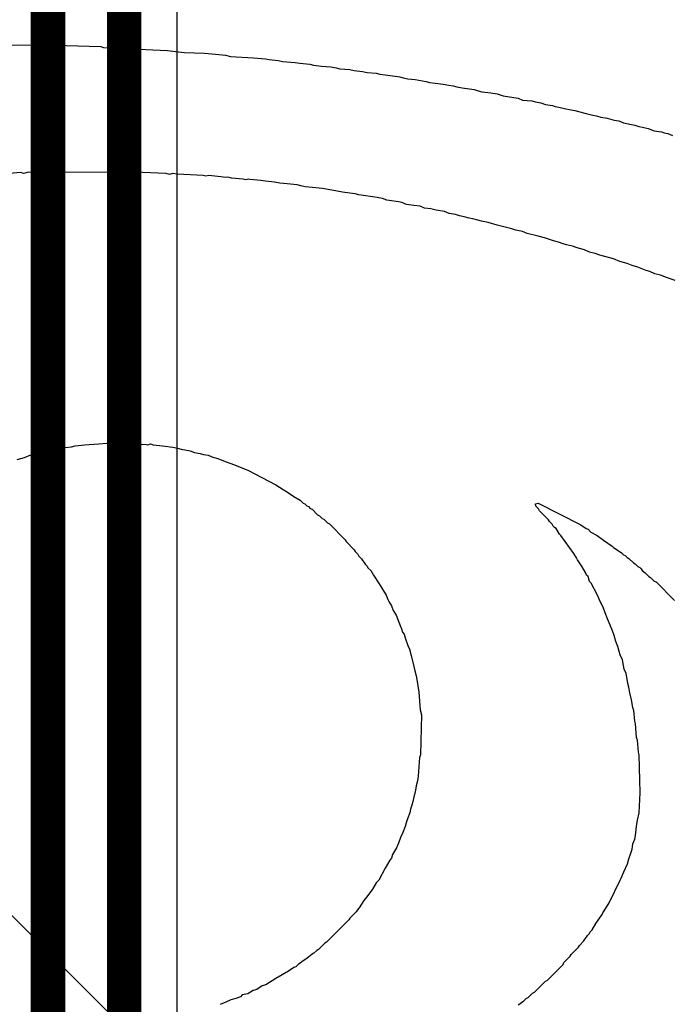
# Model space of a CAD drawing. Header units: inches. Extents: x 0 to 12.2, y 0 to 7.
# Tile 14 of 152: x 0.942 to 1.13, y 1.34 to 1.624. Entities that reach past the tile are written whole.
import ezdxf

# ---------------------------------------------------------------- set-up
doc = ezdxf.new("R2010")
doc.units = ezdxf.units.IN
doc.header["$MEASUREMENT"] = 0
for name, color, linetype in [('Bottom Layer', 5, 'Continuous'), ('Layer 2', 76, 'Continuous'), ('Top Overlay', 2, 'Continuous')]:
    doc.layers.add(name, color=color, linetype=linetype)

msp = doc.modelspace()

# ---------------------------------------------------------------- linework, layer by layer
at = {"layer": 'Bottom Layer'}
msp.add_line((0.98798, 0.57795), (0.98798, 2.9325), dxfattribs=at)
at = {"layer": 'Bottom Layer', "const_width": 0.01}
for points in [[(0.95067, 0.53549), (0.95067, 2.95542)], [(0.97268, 0.57743), (0.97268, 2.93968)]]:
    msp.add_lwpolyline(points, dxfattribs=at)
at = {"layer": 'Layer 2'}
msp.add_line((1.12754, 1.178), (0.89105, 1.41449), dxfattribs=at)
at = {"layer": 'Top Overlay'}
for p, q in [((0.94018, 1.61709), (0.95343, 1.61696)), ((0.95343, 1.61696), (0.95513, 1.61709)), ((0.95513, 1.61709), (0.95592, 1.61683)), ((0.95592, 1.61683), (0.96589, 1.61656)), ((0.96589, 1.61656), (0.96668, 1.6163)), ((0.96668, 1.6163), (0.97494, 1.61591)), ((0.97494, 1.61591), (0.98097, 1.61565)), ((0.98097, 1.61565), (0.98517, 1.61538)), ((0.98517, 1.61538), (0.98753, 1.61512)), ((0.98753, 1.61512), (0.99016, 1.61486)), ((0.99016, 1.61486), (0.99593, 1.6146)), ((0.99593, 1.6146), (0.99908, 1.61433)), ((0.99908, 1.61433), (1.00196, 1.61407)), ((1.00196, 1.61407), (1.0034, 1.61368)), ((1.0034, 1.61368), (1.01009, 1.61329)), ((1.01009, 1.61329), (1.0135, 1.61302)), ((1.0135, 1.61302), (1.01455, 1.61276)), ((1.01455, 1.61276), (1.01718, 1.6125)), ((1.01718, 1.6125), (1.01849, 1.61224)), ((1.01849, 1.61224), (1.02216, 1.61197)), ((1.02216, 1.61197), (1.02347, 1.61171)), ((1.02347, 1.61171), (1.02636, 1.61145)), ((1.02636, 1.61145), (1.02741, 1.61119)), ((1.02741, 1.61119), (1.02977, 1.61092)), ((1.02977, 1.61092), (1.03239, 1.61066)), ((1.03239, 1.61066), (1.03397, 1.6104)), ((1.03397, 1.6104), (1.03502, 1.61014)), ((1.03502, 1.61014), (1.0379, 1.60987)), ((1.0379, 1.60987), (1.03921, 1.60961)), ((1.03921, 1.60961), (1.04158, 1.60935)), ((1.04158, 1.60935), (1.04289, 1.60909)), ((1.04289, 1.60909), (1.04551, 1.60883)), ((1.04551, 1.60883), (1.04656, 1.60856)), ((1.04656, 1.60856), (1.04892, 1.6083)), ((1.04892, 1.6083), (1.05233, 1.60778)), ((1.05233, 1.60778), (1.05338, 1.60751)), ((1.05338, 1.60751), (1.05469, 1.60725)), ((1.05469, 1.60725), (1.05679, 1.60699)), ((1.05679, 1.60699), (1.05994, 1.60646)), ((1.05994, 1.60646), (1.06099, 1.6062)), ((1.06099, 1.6062), (1.06256, 1.60594)), ((1.06256, 1.60594), (1.06492, 1.60568)), ((1.06492, 1.60568), (1.0665, 1.60541)), ((1.0665, 1.60541), (1.06781, 1.60515)), ((1.06781, 1.60515), (1.06886, 1.60489)), ((1.06886, 1.60489), (1.07043, 1.60463)), ((1.07043, 1.60463), (1.07253, 1.60437)), ((1.07253, 1.60437), (1.07384, 1.6041)), ((1.07384, 1.6041), (1.07502, 1.60371)), ((1.07502, 1.60371), (1.07607, 1.60345)), ((1.07607, 1.60345), (1.0787, 1.60318)), ((1.0787, 1.60318), (1.08053, 1.60292)), ((1.08053, 1.60292), (1.08224, 1.60227)), ((1.08224, 1.60227), (1.08657, 1.60161)), ((1.08657, 1.60161), (1.08788, 1.60109)), ((1.08788, 1.60109), (1.0905, 1.60082)), ((1.0905, 1.60082), (1.09155, 1.60056)), ((1.09155, 1.60056), (1.09313, 1.6003)), ((1.09313, 1.6003), (1.09444, 1.59977)), ((1.09444, 1.59977), (1.09654, 1.59951)), ((1.09654, 1.59951), (1.09732, 1.59925)), ((1.09732, 1.59925), (1.09837, 1.59899)), ((1.09837, 1.59899), (1.10034, 1.59859)), ((1.10034, 1.59859), (1.10139, 1.59833)), ((1.10139, 1.59833), (1.10296, 1.59807)), ((1.10296, 1.59807), (1.10401, 1.59781)), ((1.10401, 1.59781), (1.10624, 1.59715)), ((1.10624, 1.59715), (1.10821, 1.59676)), ((1.10821, 1.59676), (1.10926, 1.59649)), ((1.10926, 1.59649), (1.11044, 1.5961)), ((1.11044, 1.5961), (1.11228, 1.59584)), ((1.11228, 1.59584), (1.11438, 1.59531)), ((1.11438, 1.59531), (1.11569, 1.59505)), ((1.11569, 1.59505), (1.117, 1.59453)), ((1.117, 1.59453), (1.12028, 1.59387)), ((1.12028, 1.59387), (1.12146, 1.59348)), ((1.12146, 1.59348), (1.12251, 1.59322)), ((1.12251, 1.59322), (1.12421, 1.59282)), ((1.12421, 1.59282), (1.12592, 1.59217)), ((1.12592, 1.59217), (1.12802, 1.5919)), ((1.12802, 1.5919), (1.12881, 1.59164)), ((1.12881, 1.59164), (1.12985, 1.59138)), ((1.12985, 1.59138), (1.13117, 1.59085)), ((0.9428, 1.5801), (0.93939, 1.57984)), ((0.94359, 1.57984), (0.9428, 1.5801)), ((0.94503, 1.58023), (0.94359, 1.57984)), ((0.97533, 1.5801), (0.94503, 1.58023)), ((0.97717, 1.58036), (0.97533, 1.5801)), ((0.97796, 1.5801), (0.97717, 1.58036)), ((0.98478, 1.57984), (0.97796, 1.5801)), ((0.98583, 1.57957), (0.98478, 1.57984)), ((0.98661, 1.57984), (0.98583, 1.57957)), ((0.98806, 1.5797), (0.98661, 1.57984)), ((0.99553, 1.57931), (0.98806, 1.5797)), ((0.99632, 1.57905), (0.99553, 1.57931)), ((0.99711, 1.57931), (0.99632, 1.57905)), ((0.99803, 1.57918), (0.99711, 1.57931)), ((1.00065, 1.57892), (0.99803, 1.57918)), ((1.00196, 1.57866), (1.00065, 1.57892)), ((1.00262, 1.57879), (1.00196, 1.57866)), ((1.00367, 1.57852), (1.00262, 1.57879)), ((1.00708, 1.57826), (1.00367, 1.57852)), ((1.00786, 1.578), (1.00708, 1.57826)), ((1.00865, 1.57826), (1.00786, 1.578)), ((1.00904, 1.57813), (1.00865, 1.57826)), ((1.01219, 1.57787), (1.00904, 1.57813)), ((1.0135, 1.57761), (1.01219, 1.57787)), ((1.01613, 1.57734), (1.0135, 1.57761)), ((1.0177, 1.57708), (1.01613, 1.57734)), ((1.0198, 1.57682), (1.0177, 1.57708)), ((1.02269, 1.57656), (1.0198, 1.57682)), ((1.02374, 1.57629), (1.02269, 1.57656)), ((1.02505, 1.57603), (1.02374, 1.57629)), ((1.02715, 1.57577), (1.02505, 1.57603)), ((1.03003, 1.57551), (1.02715, 1.57577)), ((1.03161, 1.57524), (1.03003, 1.57551)), ((1.03423, 1.57472), (1.03161, 1.57524)), ((1.0358, 1.57446), (1.03423, 1.57472)), ((1.0379, 1.5742), (1.0358, 1.57446)), ((1.03948, 1.57393), (1.0379, 1.5742)), ((1.04053, 1.57367), (1.03948, 1.57393)), ((1.04577, 1.57288), (1.04053, 1.57367)), ((1.04735, 1.57262), (1.04577, 1.57288)), ((1.04866, 1.5721), (1.04735, 1.57262)), ((1.05194, 1.5717), (1.04866, 1.5721)), ((1.05299, 1.57144), (1.05194, 1.5717)), ((1.0543, 1.57092), (1.05299, 1.57144)), ((1.0564, 1.57065), (1.0543, 1.57092)), ((1.05823, 1.57039), (1.0564, 1.57065)), ((1.05955, 1.56987), (1.05823, 1.57039)), ((1.06138, 1.5696), (1.05955, 1.56987)), ((1.06283, 1.56921), (1.06138, 1.5696)), ((1.06532, 1.56882), (1.06283, 1.56921)), ((1.06663, 1.56829), (1.06532, 1.56882)), ((1.06847, 1.56803), (1.06663, 1.56829)), ((1.06965, 1.56764), (1.06847, 1.56803)), ((1.07096, 1.56737), (1.06965, 1.56764)), ((1.0724, 1.56698), (1.07096, 1.56737)), ((1.07345, 1.56672), (1.0724, 1.56698)), ((1.07489, 1.56633), (1.07345, 1.56672)), ((1.07594, 1.56606), (1.07489, 1.56633)), ((1.07791, 1.56567), (1.07594, 1.56606)), ((1.08053, 1.56488), (1.07791, 1.56567)), ((1.08473, 1.56383), (1.08053, 1.56488)), ((1.08591, 1.56344), (1.08473, 1.56383)), ((1.08788, 1.56305), (1.08591, 1.56344)), ((1.08919, 1.56252), (1.08788, 1.56305)), ((1.09234, 1.56173), (1.08919, 1.56252)), ((1.09418, 1.56121), (1.09234, 1.56173)), ((1.0968, 1.56042), (1.09418, 1.56121)), ((1.09824, 1.56003), (1.0968, 1.56042)), ((1.09955, 1.5595), (1.09824, 1.56003)), ((1.1006, 1.55924), (1.09955, 1.5595)), ((1.10231, 1.55885), (1.1006, 1.55924)), ((1.10362, 1.55832), (1.10231, 1.55885)), ((1.10572, 1.5578), (1.10362, 1.55832)), ((1.10716, 1.55714), (1.10572, 1.5578)), ((1.10887, 1.55675), (1.10716, 1.55714)), ((1.11018, 1.55622), (1.10887, 1.55675)), ((1.11123, 1.55596), (1.11018, 1.55622)), ((1.11306, 1.55544), (1.11123, 1.55596)), ((1.11411, 1.55518), (1.11306, 1.55544)), ((1.11595, 1.55439), (1.11411, 1.55518)), ((1.11805, 1.55386), (1.11595, 1.55439)), ((1.11949, 1.55321), (1.11805, 1.55386)), ((1.1212, 1.55281), (1.11949, 1.55321)), ((1.12356, 1.55177), (1.1212, 1.55281)), ((1.12461, 1.5515), (1.12356, 1.55177)), ((1.12605, 1.55085), (1.12461, 1.5515)), ((1.12776, 1.55045), (1.12605, 1.55085)), ((1.12946, 1.5498), (1.12776, 1.55045)), ((1.13195, 1.54888), (1.12946, 1.5498)), ((0.94975, 1.49943), (0.95198, 1.50008)), ((0.95198, 1.50008), (0.95487, 1.50035)), ((0.95487, 1.50035), (0.95566, 1.50061)), ((0.95566, 1.50061), (0.95749, 1.50087)), ((0.95749, 1.50087), (0.95854, 1.50113)), ((0.95854, 1.50113), (0.96117, 1.50139)), ((0.96117, 1.50139), (0.96536, 1.50166)), ((0.96536, 1.50166), (0.96772, 1.50192)), ((0.96772, 1.50192), (0.96851, 1.50218)), ((0.96851, 1.50218), (0.96956, 1.50192)), ((0.96956, 1.50192), (0.97389, 1.50205)), ((0.97389, 1.50205), (0.97494, 1.50179)), ((0.97494, 1.50179), (0.97914, 1.50153)), ((0.97914, 1.50153), (0.97953, 1.50139)), ((0.97953, 1.50139), (0.98032, 1.50166)), ((0.98032, 1.50166), (0.9811, 1.50139)), ((0.9811, 1.50139), (0.98373, 1.50113)), ((0.98373, 1.50113), (0.98674, 1.50074)), ((0.98674, 1.50074), (0.98806, 1.50048)), ((0.98806, 1.50048), (0.98911, 1.50021)), ((0.98911, 1.50021), (0.99173, 1.49969)), ((0.94175, 1.4972), (0.94385, 1.49772)), ((0.94385, 1.49772), (0.94569, 1.49851)), ((0.94569, 1.49851), (0.94674, 1.49877)), ((0.94674, 1.49877), (0.94975, 1.49943)), ((0.99173, 1.49969), (0.99304, 1.49916)), ((0.99304, 1.49916), (0.99462, 1.4989)), ((0.99462, 1.4989), (0.99566, 1.49864)), ((0.99566, 1.49864), (0.99698, 1.49838)), ((0.99698, 1.49838), (0.99829, 1.49785)), ((0.99829, 1.49785), (0.99973, 1.49746)), ((0.99973, 1.49746), (1.00144, 1.4968)), ((1.00144, 1.4968), (1.00432, 1.49575)), ((1.00432, 1.49575), (1.00839, 1.49405)), ((1.00839, 1.49405), (1.01652, 1.48985)), ((1.01652, 1.48985), (1.01862, 1.48854)), ((1.01862, 1.48854), (1.01993, 1.48775)), ((1.01993, 1.48775), (1.02177, 1.48644)), ((1.02177, 1.48644), (1.0236, 1.48539)), ((1.0236, 1.48539), (1.02439, 1.4846)), ((1.02439, 1.4846), (1.02492, 1.48434)), ((1.02492, 1.48434), (1.02544, 1.48382)), ((1.02544, 1.48382), (1.02597, 1.48356)), ((1.02597, 1.48356), (1.02649, 1.48303)), ((1.02649, 1.48303), (1.02702, 1.48277)), ((1.09155, 1.48434), (1.09234, 1.4846)), ((1.09168, 1.48369), (1.09155, 1.48434)), ((1.09247, 1.4829), (1.09168, 1.48369)), ((1.09234, 1.4846), (1.10467, 1.47831)), ((1.02702, 1.48277), (1.02859, 1.48119)), ((1.02859, 1.48119), (1.02911, 1.48093)), ((1.02911, 1.48093), (1.0299, 1.48014)), ((1.0299, 1.48014), (1.03043, 1.47988)), ((1.09273, 1.48237), (1.09247, 1.4829)), ((1.09536, 1.47975), (1.09273, 1.48237)), ((1.03043, 1.47988), (1.03147, 1.47883)), ((1.03147, 1.47883), (1.032, 1.47857)), ((1.032, 1.47857), (1.03659, 1.47398)), ((1.09562, 1.47923), (1.09536, 1.47975)), ((1.09641, 1.47844), (1.09562, 1.47923)), ((1.09667, 1.47791), (1.09641, 1.47844)), ((1.09706, 1.47752), (1.09667, 1.47791)), ((1.09759, 1.47726), (1.09706, 1.47752)), ((1.0985, 1.47555), (1.09759, 1.47726)), ((1.10467, 1.47831), (1.10624, 1.47726)), ((1.10624, 1.47726), (1.10677, 1.477)), ((1.0989, 1.47516), (1.0985, 1.47555)), ((1.1027, 1.47004), (1.0989, 1.47516)), ((1.10677, 1.477), (1.10756, 1.47621)), ((1.10756, 1.47621), (1.10939, 1.47516)), ((1.10939, 1.47516), (1.11123, 1.47385)), ((1.03659, 1.47398), (1.03685, 1.47345)), ((1.03685, 1.47345), (1.03921, 1.47109)), ((1.11123, 1.47385), (1.11372, 1.47214)), ((1.11372, 1.47214), (1.11411, 1.47175)), ((1.11411, 1.47175), (1.11464, 1.47149)), ((1.03921, 1.47109), (1.03948, 1.47057)), ((1.03948, 1.47057), (1.04026, 1.46978)), ((1.04026, 1.46978), (1.04053, 1.46926)), ((1.04053, 1.46926), (1.04131, 1.46847)), ((1.10349, 1.46873), (1.1027, 1.47004)), ((1.10375, 1.46821), (1.10349, 1.46873)), ((1.11464, 1.47149), (1.11647, 1.47018)), ((1.11647, 1.47018), (1.117, 1.46965)), ((1.117, 1.46965), (1.11752, 1.46939)), ((1.11752, 1.46939), (1.11805, 1.46886)), ((1.11805, 1.46886), (1.11857, 1.4686)), ((1.04131, 1.46847), (1.04158, 1.46795)), ((1.04158, 1.46795), (1.0421, 1.46742)), ((1.0421, 1.46742), (1.04236, 1.4669)), ((1.04236, 1.4669), (1.04289, 1.46637)), ((1.04289, 1.46637), (1.04315, 1.46585)), ((1.10506, 1.46611), (1.10375, 1.46821)), ((1.10611, 1.46427), (1.10506, 1.46611)), ((1.11857, 1.4686), (1.11989, 1.46729)), ((1.11989, 1.46729), (1.12041, 1.46703)), ((1.12041, 1.46703), (1.1212, 1.46624)), ((1.1212, 1.46624), (1.12172, 1.46598)), ((1.12172, 1.46598), (1.12212, 1.46558)), ((1.04315, 1.46585), (1.04394, 1.46506)), ((1.04394, 1.46506), (1.04472, 1.46375)), ((1.04472, 1.46375), (1.04643, 1.46126)), ((1.10637, 1.46375), (1.10611, 1.46427)), ((1.10677, 1.46335), (1.10637, 1.46375)), ((1.10716, 1.46191), (1.10677, 1.46335)), ((1.12212, 1.46558), (1.12238, 1.46506)), ((1.12238, 1.46506), (1.1233, 1.4644)), ((1.1233, 1.4644), (1.12435, 1.46335)), ((1.12435, 1.46335), (1.12487, 1.46309)), ((1.12487, 1.46309), (1.12592, 1.46204)), ((1.04643, 1.46126), (1.0484, 1.45798)), ((1.10769, 1.46139), (1.10716, 1.46191)), ((1.10952, 1.45798), (1.10769, 1.46139)), ((1.12592, 1.46204), (1.12644, 1.46178)), ((1.12644, 1.46178), (1.13182, 1.4564)), ((1.0484, 1.45798), (1.04892, 1.45666)), ((1.11031, 1.45614), (1.10952, 1.45798)), ((1.04892, 1.45666), (1.04918, 1.45614)), ((1.04918, 1.45614), (1.04997, 1.45483)), ((1.04997, 1.45483), (1.05049, 1.45352)), ((1.11057, 1.45562), (1.11031, 1.45614)), ((1.11123, 1.45417), (1.11057, 1.45562)), ((1.05049, 1.45352), (1.05128, 1.4522)), ((1.05128, 1.4522), (1.05207, 1.45011)), ((1.11175, 1.45286), (1.11123, 1.45417)), ((1.11241, 1.45116), (1.11175, 1.45286)), ((1.05207, 1.45011), (1.05286, 1.44827)), ((1.1132, 1.44932), (1.11241, 1.45116)), ((1.11385, 1.44761), (1.1132, 1.44932)), ((1.05286, 1.44827), (1.05312, 1.44722)), ((1.05312, 1.44722), (1.05364, 1.4467)), ((1.05364, 1.4467), (1.05391, 1.44565)), ((1.11438, 1.4463), (1.11385, 1.44761)), ((1.11477, 1.4446), (1.11438, 1.4463)), ((1.05391, 1.44565), (1.05482, 1.44315)), ((1.05482, 1.44315), (1.05522, 1.44224)), ((1.11543, 1.44315), (1.11477, 1.4446)), ((1.11582, 1.44171), (1.11543, 1.44315)), ((1.05522, 1.44224), (1.05522, 1.44197)), ((1.05522, 1.44197), (1.05561, 1.44053)), ((1.05561, 1.44053), (1.0564, 1.43738)), ((1.11608, 1.44066), (1.11582, 1.44171)), ((1.11674, 1.43922), (1.11608, 1.44066)), ((1.117, 1.43764), (1.11674, 1.43922)), ((1.11726, 1.4366), (1.117, 1.43764)), ((1.0564, 1.43738), (1.05666, 1.43607)), ((1.05666, 1.43607), (1.05705, 1.43463)), ((1.05705, 1.43463), (1.05732, 1.43358)), ((1.11779, 1.43528), (1.11726, 1.4366)), ((1.11805, 1.43371), (1.11779, 1.43528)), ((1.05732, 1.43358), (1.05784, 1.42991)), ((1.11831, 1.4324), (1.11805, 1.43371)), ((1.11857, 1.43135), (1.11831, 1.4324)), ((1.05784, 1.42991), (1.05823, 1.42479)), ((1.11884, 1.42977), (1.11857, 1.43135)), ((1.11936, 1.42768), (1.11884, 1.42977)), ((1.11975, 1.42545), (1.11936, 1.42768)), ((1.05823, 1.42479), (1.05863, 1.42335)), ((1.05863, 1.42335), (1.05837, 1.4118)), ((1.12002, 1.42466), (1.11975, 1.42545)), ((1.12028, 1.42151), (1.12002, 1.42466)), ((1.12054, 1.42072), (1.12028, 1.42151)), ((1.1208, 1.41679), (1.12054, 1.42072)), ((1.12107, 1.416), (1.1208, 1.41679)), ((1.12133, 1.41259), (1.12107, 1.416)), ((1.05837, 1.4118), (1.0581, 1.41102)), ((1.12159, 1.4118), (1.12133, 1.41259)), ((1.12185, 1.40079), (1.12159, 1.4118)), ((1.0581, 1.41102), (1.05771, 1.40564)), ((1.05745, 1.40433), (1.05705, 1.40288)), ((1.05771, 1.40564), (1.05745, 1.40433)), ((1.05679, 1.40105), (1.05653, 1.4)), ((1.05705, 1.40288), (1.05679, 1.40105)), ((1.12159, 1.39501), (1.12185, 1.40079)), ((1.05614, 1.39829), (1.05587, 1.39724)), ((1.05653, 1.4), (1.05614, 1.39829)), ((1.05522, 1.39501), (1.05456, 1.39331)), ((1.05548, 1.39606), (1.05522, 1.39501)), ((1.05587, 1.39724), (1.05548, 1.39606)), ((1.12107, 1.39291), (1.12159, 1.39501)), ((1.05417, 1.39213), (1.05391, 1.39108)), ((1.05456, 1.39331), (1.05417, 1.39213)), ((1.1208, 1.39108), (1.12107, 1.39291)), ((1.05325, 1.38937), (1.05259, 1.38793)), ((1.05391, 1.39108), (1.05325, 1.38937)), ((1.12054, 1.38845), (1.1208, 1.39108)), ((1.05194, 1.38622), (1.05141, 1.38491)), ((1.05259, 1.38793), (1.05194, 1.38622)), ((1.11975, 1.38609), (1.12028, 1.38741)), ((1.12028, 1.38741), (1.12054, 1.38845)), ((1.05141, 1.38491), (1.05023, 1.38295)), ((1.1191, 1.38308), (1.11949, 1.38452)), ((1.11949, 1.38452), (1.11975, 1.38609)), ((1.04945, 1.38137), (1.04813, 1.37901)), ((1.04997, 1.3819), (1.04945, 1.38137)), ((1.05023, 1.38295), (1.04997, 1.3819)), ((1.11818, 1.38032), (1.11857, 1.38176)), ((1.11857, 1.38176), (1.1191, 1.38308)), ((1.04813, 1.37901), (1.0463, 1.3756)), ((1.11634, 1.37612), (1.11713, 1.37796)), ((1.11713, 1.37796), (1.11818, 1.38032)), ((1.04551, 1.37481), (1.04446, 1.37298)), ((1.0463, 1.3756), (1.04551, 1.37481)), ((1.11293, 1.36904), (1.11608, 1.3756)), ((1.11608, 1.3756), (1.11634, 1.37612)), ((1.04446, 1.37298), (1.04315, 1.37114)), ((1.04197, 1.3697), (1.04066, 1.3676)), ((1.04315, 1.37114), (1.04197, 1.3697)), ((1.03974, 1.36642), (1.0379, 1.36458)), ((1.04, 1.36694), (1.03974, 1.36642)), ((1.04066, 1.3676), (1.04, 1.36694)), ((1.1111, 1.36616), (1.11215, 1.36773)), ((1.11215, 1.36773), (1.11293, 1.36904)), ((1.03764, 1.36406), (1.03121, 1.35763)), ((1.0379, 1.36458), (1.03764, 1.36406)), ((1.109, 1.36301), (1.11083, 1.36563)), ((1.11083, 1.36563), (1.1111, 1.36616)), ((1.10716, 1.36012), (1.10742, 1.36065)), ((1.10742, 1.36065), (1.10795, 1.36117)), ((1.10795, 1.36117), (1.109, 1.36301)), ((1.10428, 1.35671), (1.10559, 1.35802)), ((1.10559, 1.35802), (1.10585, 1.35855)), ((1.10585, 1.35855), (1.10637, 1.35907)), ((1.10637, 1.35907), (1.10664, 1.3596)), ((1.10664, 1.3596), (1.10716, 1.36012)), ((1.02833, 1.35527), (1.02754, 1.35448)), ((1.02885, 1.35553), (1.02833, 1.35527)), ((1.03069, 1.35737), (1.02885, 1.35553)), ((1.03121, 1.35763), (1.03069, 1.35737)), ((1.10191, 1.35409), (1.10401, 1.35619)), ((1.10401, 1.35619), (1.10428, 1.35671)), ((1.02557, 1.35304), (1.024, 1.35199)), ((1.02702, 1.35422), (1.02557, 1.35304)), ((1.02754, 1.35448), (1.02702, 1.35422)), ((1.09982, 1.35173), (1.10165, 1.35356)), ((1.10165, 1.35356), (1.10191, 1.35409)), ((1.02019, 1.34923), (1.01652, 1.34714)), ((1.02177, 1.35028), (1.02019, 1.34923)), ((1.02229, 1.35055), (1.02177, 1.35028)), ((1.02308, 1.35133), (1.02229, 1.35055)), ((1.0236, 1.3516), (1.02308, 1.35133)), ((1.024, 1.35199), (1.0236, 1.3516)), ((1.09496, 1.34661), (1.09955, 1.3512)), ((1.09955, 1.3512), (1.09982, 1.35173)), ((1.01652, 1.34714), (1.01364, 1.3453)), ((1.09129, 1.3432), (1.09444, 1.34635)), ((1.09444, 1.34635), (1.09496, 1.34661)), ((1.00996, 1.34372), (1.00839, 1.34268)), ((1.01101, 1.34399), (1.00996, 1.34372)), ((1.01259, 1.34504), (1.01101, 1.34399)), ((1.01364, 1.3453), (1.01259, 1.34504)), ((1.00354, 1.34097), (1.00209, 1.34031)), ((1.00498, 1.34136), (1.00354, 1.34097)), ((1.00629, 1.34189), (1.00498, 1.34136)), ((1.00681, 1.34241), (1.00629, 1.34189)), ((1.00839, 1.34268), (1.00681, 1.34241)), ((1.08814, 1.34058), (1.08893, 1.34136)), ((1.08893, 1.34136), (1.08945, 1.34163)), ((1.08945, 1.34163), (1.09076, 1.34294)), ((1.09076, 1.34294), (1.09129, 1.3432)), ((1.00209, 1.34031), (1.00039, 1.33966)), ((1.08657, 1.33953), (1.08709, 1.33979)), ((1.08709, 1.33979), (1.08762, 1.34031)), ((1.08762, 1.34031), (1.08814, 1.34058))]:
    msp.add_line(p, q, dxfattribs=at)

doc.saveas('drawing.dxf')
